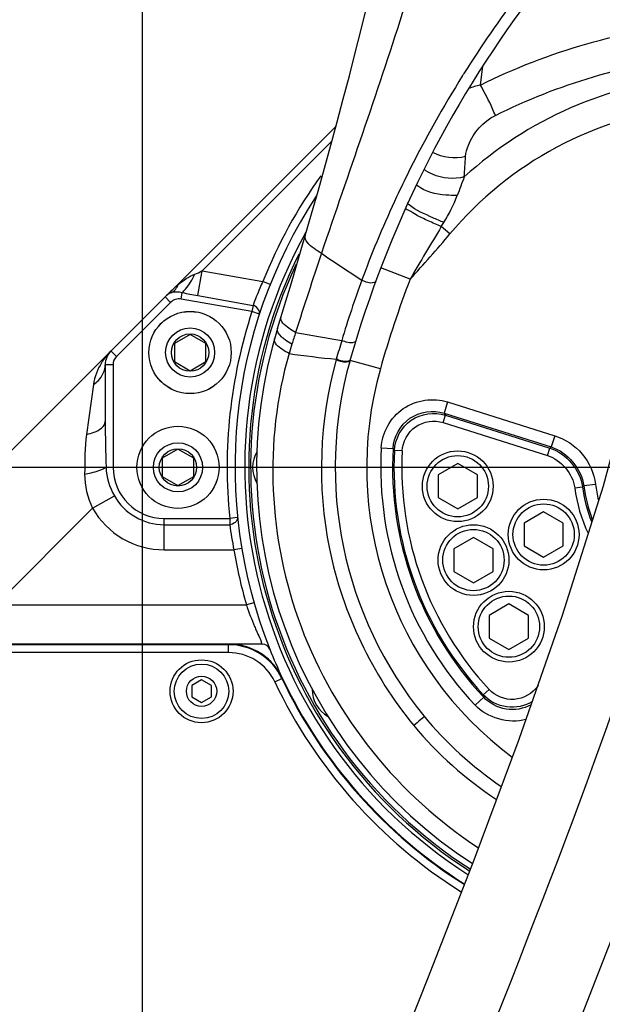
# Model space of a CAD drawing. Header units: millimetres. Extents: x 0 to 11890, y 0 to 8410.
# Tile 89 of 116: x 6623 to 6771, y 4780 to 5030. Entities that reach past the tile are written whole.
import ezdxf

# ---------------------------------------------------------------- set-up
doc = ezdxf.new("R2010")
doc.units = ezdxf.units.MM
doc.header["$LTSCALE"] = 653.95
doc.linetypes.add('CENTER', pattern=[0.6, 0.375, -0.075, 0.075, -0.075])
doc.layers.get('0').update_dxf_attribs({"linetype": 'CONTINUOUS'})
for name, color, linetype in [('08ALL_ASSEM_MEMBER', 7, 'CONTINUOUS'), ('204101000062_DXF_AXIS', 7, 'CONTINUOUS'), ('304102000091DXF_CONTINUOUS_LINE', 7, 'CONTINUOUS'), ('304103000034DXF_CONTINUOUS_LINE', 7, 'CONTINUOUS'), ('304103000201DXF_CONTINUOUS_LINE', 7, 'CONTINUOUS'), ('304106000060DXF_CONTINUOUS_LINE', 7, 'CONTINUOUS'), ('304301000100DXF_CONTINUOUS_LINE', 7, 'CONTINUOUS'), ('501023000035DXF_CONTINUOUS_LINE', 7, 'CONTINUOUS'), ('501023000153DXF_CONTINUOUS_LINE', 7, 'CONTINUOUS'), ('501024000011DXF_CONTINUOUS_LINE', 7, 'CONTINUOUS'), ('501024000018DXF_CONTINUOUS_LINE', 7, 'CONTINUOUS'), ('504001000008DXF_CONTINUOUS_LINE', 7, 'CONTINUOUS'), ('604006000005DXF_CONTINUOUS_LINE', 7, 'CONTINUOUS'), ('DEFAULT_1', 7, 'CENTER'), ('JISHUZIL_DXF_BALLOON', 7, 'CONTINUOUS'), ('JISHUZIL_DXF_DIMENSION', 7, 'CONTINUOUS'), ('线缆_DXF_CONTINUOUS_LINE', 7, 'CONTINUOUS')]:
    doc.layers.add(name, color=color, linetype=linetype)
doc.styles.get("Standard").update_dxf_attribs({"font": 'txt', "width": 0.7})
doc.dimstyles.new('DIMSTYLE_1', dxfattribs={"dimtxt": 80, "dimasz": 70, "dimexe": 1.5, "dimexo": 0, "dimgap": 2, "dimtad": 1, "dimdsep": 46, "dimtxsty": 'Standard', "dimblk": '_FILLED', "dimblk1": '_FILLED', "dimblk2": '_FILLED', "dimcen": 0.09, "dimclrt": 5, "dimazin": 2, "dimtp": 0.5, "dimtm": 0.5, "dimtfac": 1, "dimtofl": 0, "dimtmove": 0, "dimatfit": 3, "dimldrblk": '_FILLED', "dimfxl": 0, "dimtolj": 1, "dimarcsym": 0})
doc.dimstyles.new('DIMSTYLE_12', dxfattribs={"dimtxt": 80, "dimasz": 70, "dimexe": 1.5, "dimexo": 0, "dimgap": 2, "dimtad": 0, "dimtih": 1, "dimtoh": 1, "dimdec": 1, "dimdsep": 46, "dimtxsty": 'Standard', "dimblk": '_FILLED', "dimblk1": '_FILLED', "dimblk2": '_FILLED', "dimcen": 0.09, "dimclrt": 5, "dimazin": 2, "dimtp": 0.5, "dimtm": 0.5, "dimtfac": 1, "dimtdec": 0, "dimtofl": 0, "dimtmove": 0, "dimatfit": 3, "dimldrblk": '_FILLED', "dimfxl": 0, "dimtolj": 1, "dimarcsym": 0})
doc.dimstyles.new('DIMSTYLE_16', dxfattribs={"dimtxt": 80, "dimasz": 70, "dimexe": 1.5, "dimexo": 0, "dimgap": 2, "dimtad": 0, "dimtih": 1, "dimtoh": 1, "dimdec": 1, "dimdsep": 46, "dimtxsty": 'Standard', "dimblk": '_FILLED', "dimblk1": '_FILLED', "dimblk2": '_FILLED', "dimcen": 0.09, "dimclrt": 5, "dimazin": 2, "dimtp": 1.2, "dimtm": 1.2, "dimtfac": 1, "dimtdec": 0, "dimtofl": 0, "dimtmove": 0, "dimatfit": 3, "dimldrblk": '_FILLED', "dimfxl": 0, "dimtolj": 1, "dimarcsym": 0})
doc.dimstyles.new('DIMSTYLE_17', dxfattribs={"dimtxt": 80, "dimasz": 70, "dimexe": 1.5, "dimexo": 0, "dimgap": 2, "dimtad": 0, "dimtih": 1, "dimtoh": 1, "dimdec": 1, "dimdsep": 46, "dimtxsty": 'Standard', "dimblk": '_FILLED', "dimblk1": '_FILLED', "dimblk2": '_FILLED', "dimcen": 0.09, "dimclrt": 5, "dimazin": 2, "dimtp": 2, "dimtm": 2, "dimtfac": 1, "dimtdec": 0, "dimtofl": 0, "dimtmove": 0, "dimatfit": 3, "dimldrblk": '_FILLED', "dimfxl": 0, "dimtolj": 1, "dimarcsym": 0})
doc.dimstyles.new('DIMSTYLE_3', dxfattribs={"dimtxt": 80, "dimasz": 70, "dimexe": 1.5, "dimexo": 0, "dimgap": 2, "dimtad": 1, "dimdec": 1, "dimdsep": 46, "dimtxsty": 'Standard', "dimblk": '_FILLED', "dimblk1": '_FILLED', "dimblk2": '_FILLED', "dimcen": 0.09, "dimclrt": 5, "dimazin": 2, "dimtp": 1.2, "dimtm": 1.2, "dimtfac": 1, "dimtdec": 1, "dimtofl": 0, "dimtmove": 0, "dimatfit": 3, "dimldrblk": '_FILLED', "dimfxl": 0, "dimtolj": 1, "dimarcsym": 0})
doc.dimstyles.new('DIMSTYLE_4', dxfattribs={"dimtxt": 80, "dimasz": 70, "dimexe": 1.5, "dimexo": 0, "dimgap": 2, "dimtad": 1, "dimdsep": 46, "dimtxsty": 'Standard', "dimblk": '_FILLED', "dimblk1": '_FILLED', "dimblk2": '_FILLED', "dimcen": 0.09, "dimclrt": 5, "dimazin": 2, "dimtp": 0.8, "dimtm": 0.8, "dimtfac": 1, "dimtofl": 0, "dimtmove": 0, "dimatfit": 3, "dimldrblk": '_FILLED', "dimfxl": 0, "dimtolj": 1, "dimarcsym": 0})
doc.dimstyles.new('DIMSTYLE_8', dxfattribs={"dimtxt": 80, "dimasz": 70, "dimexe": 1.5, "dimexo": 0, "dimgap": 2, "dimtad": 0, "dimtih": 1, "dimtoh": 1, "dimdsep": 46, "dimtxsty": 'Standard', "dimblk": '_FILLED', "dimblk1": '_FILLED', "dimblk2": '_FILLED', "dimcen": 0.09, "dimclrt": 5, "dimazin": 2, "dimtp": 0.1, "dimtm": 0.1, "dimtfac": 1, "dimtofl": 0, "dimtmove": 0, "dimatfit": 3, "dimldrblk": '_FILLED', "dimfxl": 0, "dimtolj": 1, "dimarcsym": 0})

# ---------------------------------------------------------------- blocks, each defined once
blk = doc.blocks.new('_FILLED')
at = {"color": 0, "linetype": 'ByBlock'}
blk.add_solid([(0, 0), (-1, 0.1429), (-1, -0.1429)], dxfattribs=at)
blk = doc.blocks.new('*D4')
at = {"layer": 'JISHUZIL_DXF_DIMENSION', "color": 2, "linetype": 'Continuous', "transparency": 16777216}
for p, q in [((6963.06, 6037.35), (5675.77, 6037.35)), ((5690.77, 6037.35), (5690.77, 5208.31)), ((5690.77, 4379.27), (5690.77, 5208.31)), ((6468.09, 4379.27), (5675.77, 4379.27))]:
    blk.add_line(p, q, dxfattribs=at)
at = {"layer": 'JISHUZIL_DXF_DIMENSION', "color": 2, "linetype": 'Continuous', "transparency": 16777216, "xscale": 70, "yscale": 70, "zscale": 70}
for p, rotation in [((5690.77, 6037.35), 90), ((5690.77, 4379.27), 270)]:
    blk.add_blockref('_FILLED', p, dxfattribs=dict(at, rotation=rotation))
blk = doc.blocks.new('*D6')
at = {"layer": 'JISHUZIL_DXF_DIMENSION', "color": 2, "linetype": 'Continuous', "transparency": 16777216}
for p, q in [((6778.15, 5826.27), (5902.48, 5826.27)), ((5917.48, 5826.27), (5917.48, 5371.27)), ((5917.48, 4916.27), (5917.48, 5371.27)), ((6589.03, 4916.27), (5902.48, 4916.27))]:
    blk.add_line(p, q, dxfattribs=at)
at = {"layer": 'JISHUZIL_DXF_DIMENSION', "color": 2, "linetype": 'Continuous', "transparency": 16777216, "xscale": 70, "yscale": 70, "zscale": 70}
for p, rotation in [((5917.48, 5826.27), 90), ((5917.48, 4916.27), 270)]:
    blk.add_blockref('_FILLED', p, dxfattribs=dict(at, rotation=rotation))
blk = doc.blocks.new('*D7')
at = {"layer": 'JISHUZIL_DXF_DIMENSION', "color": 2, "linetype": 'Continuous', "transparency": 16777216}
for p, q in [((6653.95, 4565.27), (6653.95, 6419.47)), ((6802.95, 5850.2), (6802.95, 6419.47)), ((6653.95, 6404.47), (6400.76, 6404.47)), ((6400.76, 6404.47), (6728.45, 6404.47)), ((6902.95, 6404.47), (6728.45, 6404.47)), ((6802.95, 6404.47), (6902.95, 6404.47))]:
    blk.add_line(p, q, dxfattribs=at)
at = {"layer": 'JISHUZIL_DXF_DIMENSION', "color": 2, "linetype": 'Continuous', "transparency": 16777216, "xscale": 70, "yscale": 70, "zscale": 70}
blk.add_blockref('_FILLED', (6653.95, 6404.47), dxfattribs=at)
at = {"layer": 'JISHUZIL_DXF_DIMENSION', "color": 2, "linetype": 'Continuous', "transparency": 16777216, "xscale": 70, "yscale": 70, "zscale": 70, "rotation": 180}
blk.add_blockref('_FILLED', (6802.95, 6404.47), dxfattribs=at)
blk = doc.blocks.new('*D17')
at = {"layer": 'JISHUZIL_DXF_DIMENSION', "color": 2, "linetype": 'Continuous', "transparency": 16777216}
blk.add_line((6653.95, 4565.27), (6653.95, 6976.57), dxfattribs=at)
blk = doc.blocks.new('*D22')
at = {"layer": 'JISHUZIL_DXF_BALLOON', "color": 2, "linetype": 'Continuous', "transparency": 16777216}
for p, q in [((6792.9, 5196.8), (6792.9, 4014.94)), ((6792.9, 4014.94), (6869.23, 3897.72)), ((6869.23, 3897.72), (6869.23, 3109.27))]:
    blk.add_line(p, q, dxfattribs=at)
blk = doc.blocks.new('*D30')
at = {"layer": 'JISHUZIL_DXF_BALLOON', "color": 2, "linetype": 'Continuous', "transparency": 16777216}
blk.add_line((4950.28, 4916.27), (4950.28, 6976.57), dxfattribs=at)
blk = doc.blocks.new('*D37')
at = {"layer": 'JISHUZIL_DXF_BALLOON', "color": 2, "linetype": 'Continuous', "transparency": 16777216}
blk.add_line((8655.62, 4916.27), (8655.62, 6976.57), dxfattribs=at)

msp = doc.modelspace()

# ---------------------------------------------------------------- linework, layer by layer
at = {"color": 4, "linetype": 'Continuous'}
msp.add_arc((6802.947, 4916.266), 1852.669, 305, 180, dxfattribs=at)
at = {"layer": '08ALL_ASSEM_MEMBER', "color": 40, "linetype": 'Continuous'}
msp.add_open_spline([(6734.015, 4751.065), (6785.112, 4878.808), (6805.746, 4939.063), (6820.544, 5059.585)], degree=3, dxfattribs=at)
at = {"layer": '204101000062_DXF_AXIS', "color": 7, "linetype": 'CENTER'}
msp.add_line((6802.947, 4916.266), (6766.786, 4916.266), dxfattribs=at)
at = {"layer": '304102000091DXF_CONTINUOUS_LINE', "color": 7, "linetype": 'Continuous'}
msp.add_line((6675.904, 4871.266), (6611.981, 4871.266), dxfattribs=at)
at = {"layer": '304102000091DXF_CONTINUOUS_LINE', "color": 9, "linetype": 'Continuous'}
for p, q in [((6675.815, 4871.125), (6612.039, 4871.125)), ((6675.815, 4871.125), (6675.904, 4871.266)), ((6675.815, 4869.126), (6675.815, 4871.125)), ((6675.815, 4869.126), (6612.039, 4869.126)), ((6687.565, 4861.686), (6689.373, 4862.541)), ((6689.373, 4862.541), (6689.465, 4862.673))]:
    msp.add_line(p, q, dxfattribs=at)
at = {"layer": '304102000091DXF_CONTINUOUS_LINE', "color": 7, "linetype": 'Continuous'}
for centre, radius, start, end in [((6675.898, 4856.212), 15.054, 77.1153, 89.97638), ((6675.892, 4856.235), 15.033, 64.12643, 77.07618), ((6675.874, 4856.22), 15.054, 51.19928, 64.08631), ((6675.879, 4856.243), 15.033, 38.20642, 51.15914), ((6675.856, 4856.238), 15.054, 25.3033, 38.16725), ((6802.947, 4916.266), 125.5, 205.27966, 237.64449)]:
    msp.add_arc(centre, radius, start, end, dxfattribs=at)
at = {"layer": '304102000091DXF_CONTINUOUS_LINE', "color": 9, "linetype": 'Continuous'}
for radius, end in [(125.64, 237.6474), (127.64, 237.82035)]:
    msp.add_arc((6802.947, 4916.266), radius, 205.31587, end, dxfattribs=at)
for points, knots in [([(6689.373, 4862.541), (6688.182, 4865.058), (6684.286, 4869.506), (6678.6, 4871.125), (6675.815, 4871.125)], [0, 0, 0, 0, 0.5, 1, 1, 1, 1]), ([(6687.565, 4861.686), (6686.533, 4863.867), (6683.157, 4867.723), (6678.228, 4869.125), (6675.815, 4869.126)], [0, 0, 0, 0, 0.4999999, 1, 1, 1, 1])]:
    msp.add_open_spline(points, degree=3, knots=knots, dxfattribs=at)
at = {"layer": '304103000034DXF_CONTINUOUS_LINE', "color": 7, "linetype": 'Continuous'}
for p, q in [((6592.442, 4892.437), (6703.151, 5003.146)), ((6644.447, 4942.371), (6644.447, 4927.919)), ((6684.426, 4871.266), (6675.904, 4871.266))]:
    msp.add_line(p, q, dxfattribs=at)
at = {"layer": '304103000034DXF_CONTINUOUS_LINE', "color": 9, "linetype": 'Continuous'}
for p, q in [((6669.101, 4966.267), (6702.094, 4999.261)), ((6667.989, 4959.965), (6669.101, 4966.267)), ((6669.101, 4966.267), (6684.537, 4963.545)), ((6686.394, 4962.804), (6684.537, 4963.546)), ((6663.733, 4959.091), (6664.027, 4960.756)), ((6667.989, 4959.965), (6682.045, 4957.486)), ((6661.091, 4958.257), (6647.325, 4944.492)), ((6661.091, 4958.257), (6659.677, 4959.672)), ((6681.767, 4955.911), (6663.733, 4959.091)), ((6682.045, 4957.486), (6681.767, 4955.911)), ((6683.668, 4955.289), (6681.767, 4955.911)), ((6647.325, 4944.492), (6645.911, 4945.906)), ((6646.447, 4942.371), (6644.447, 4942.371)), ((6646.447, 4942.371), (6646.447, 4916.266)), ((6641.451, 4937.367), (6639.699, 4924.667)), ((6646.447, 4916.266), (6644.656, 4916.266)), ((6641.211, 4905.851), (6646.769, 4909.025)), ((6641.211, 4905.852), (6616.626, 4881.266)), ((6659.447, 4895.266), (6659.447, 4903.266)), ((6659.447, 4903.266), (6676.111, 4903.266)), ((6678.101, 4903.47), (6676.111, 4903.266)), ((6676.111, 4903.266), (6676.111, 4901.666)), ((6659.447, 4901.666), (6676.111, 4901.666)), ((6659.447, 4895.266), (6677.188, 4895.266)), ((6679.161, 4895.595), (6677.188, 4895.266)), ((6616.626, 4881.266), (6680.345, 4881.265)), ((6682.268, 4881.815), (6680.345, 4881.266))]:
    msp.add_line(p, q, dxfattribs=at)
for centre, radius, start, end in [((6802.947, 4916.266), 127.5, 144.39947, 158.23415), ((6701.542, 4918.071), 59.017, 130.72783, 133.45964), ((6705.253, 4914.1), 64.451, 133.42613, 135.00302), ((6683.238, 5046.684), 88.05, 257.39718, 260.02694), ((6663.212, 4956.136), 3, 80, 135), ((6802.947, 4916.266), 127.5, 161.88407, 185.85209), ((6657.778, 4934.003), 16.807, 138.29434, 146.99576), ((6657.998, 4933.812), 17.098, 134.99772, 138.30686), ((6657.448, 4934.226), 16.409, 147.02183, 148.25052), ((6649.447, 4942.371), 3, 135, 180), ((6659.447, 4916.266), 13, 180, 270), ((6659.447, 4916.266), 14.6, 209.73156, 270), ((6659.447, 4916.266), 21, 209.72862, 270), ((6758.167, 4912.181), 82.727, 187.30286, 191.79841), ((6802.947, 4916.266), 127.5, 189.47984, 195.93335), ((6769.164, 4911.703), 93.89, 198.91671, 202.52306), ((6770.667, 4912.323), 95.515, 202.52123, 203.24677), ((6770.869, 4912.405), 95.733, 203.24416, 203.76231)]:
    msp.add_arc(centre, radius, start, end, dxfattribs=at)
at = {"layer": '304103000034DXF_CONTINUOUS_LINE', "color": 7, "linetype": 'Continuous'}
for centre, radius, start, end in [((6802.947, 4916.266), 125.5, 146.64259, 201.63036), ((6802.947, 4916.266), 123, 150.8853, 237.39502), ((6663.212, 4956.136), 5, 114.35708, 135), ((6649.447, 4942.371), 5, 135, 180), ((6684.426, 4869.266), 2, 21.63099, 90), ((6802.947, 4916.266), 125.5, 201.63099, 205.29555)]:
    msp.add_arc(centre, radius, start, end, dxfattribs=at)
at = {"layer": '304103000034DXF_CONTINUOUS_LINE', "color": 9, "linetype": 'Continuous'}
for points in [[(6663.036, 4962.795), (6664.281, 4963.866), (6665.665, 4964.868), (6667.22, 4965.397)], [(6667.22, 4965.397), (6667.869, 4965.617), (6668.515, 4965.898), (6669.06, 4966.313)], [(6661.15, 4960.691), (6662.008, 4961.079), (6662.683, 4961.922), (6663.036, 4962.795)], [(6661.149, 4960.691), (6662.023, 4961.087), (6663.106, 4961.027), (6664.027, 4960.756)], [(6683.668, 4955.289), (6683.951, 4956.154), (6682.928, 4957.263), (6682.045, 4957.486)], [(6643.495, 4942.861), (6642.466, 4941.199), (6641.719, 4939.302), (6641.451, 4937.367)], [(6644.447, 4927.919), (6644.447, 4924.034), (6644.558, 4920.15), (6644.656, 4916.266)], [(6639.699, 4924.667), (6639.238, 4921.323), (6639.247, 4917.928), (6639.205, 4914.552)], [(6644.656, 4916.266), (6644.749, 4913.753), (6645.522, 4911.208), (6646.769, 4909.025)], [(6639.205, 4914.552), (6639.168, 4911.576), (6639.945, 4908.546), (6641.211, 4905.852)], [(6678.101, 4903.47), (6678.192, 4902.579), (6677.005, 4901.716), (6676.111, 4901.666)]]:
    msp.add_open_spline(points, degree=3, dxfattribs=at)
for points, knots in [([(6664.027, 4960.756), (6664.318, 4961.01), (6665.618, 4962.385), (6666.575, 4964.045), (6667.22, 4965.397)], [0, 0, 0, 0, 0.2051797, 1, 1, 1, 1]), ([(6684.537, 4963.545), (6684.277, 4962.977), (6683.39, 4960.981), (6682.581, 4958.951), (6682.045, 4957.486)], [0, 0, 0, 0, 0.2859101, 1, 1, 1, 1]), ([(6641.451, 4937.367), (6641.905, 4937.658), (6643.472, 4938.882), (6644.447, 4940.921), (6644.447, 4942.371)], [0, 0, 0, 0, 0.2710046, 1, 1, 1, 1]), ([(6639.699, 4924.667), (6640.358, 4924.797), (6642.154, 4925.249), (6644.447, 4926.619), (6644.447, 4927.919)], [0, 0, 0, 0, 0.3407534, 1, 1, 1, 1]), ([(6639.205, 4914.552), (6639.774, 4914.651), (6641.634, 4915.039), (6643.532, 4915.552), (6644.656, 4916.266)], [0, 0, 0, 0, 0.3027275, 1, 1, 1, 1]), ([(6683.251, 4873.83), (6683.529, 4873.198), (6684.092, 4872.531), (6684.192, 4871.355), (6684.426, 4871.266)], [0, 0, 0, 0, 0.7341439, 1, 1, 1, 1])]:
    msp.add_open_spline(points, degree=3, knots=knots, dxfattribs=at)
at = {"layer": '304103000201DXF_CONTINUOUS_LINE', "color": 9, "linetype": 'Continuous'}
for p, q in [((6739.872, 5013.573), (6740.5, 5018.381)), ((6729.929, 4977.535), (6730.552, 4978.569)), ((6732.132, 4975.686), (6729.929, 4977.535)), ((6722, 4964.178), (6714.525, 4967.028)), ((6703.226, 4943.793), (6703.173, 4943.602)), ((6714.422, 4941.313), (6706.724, 4943.491)), ((6731.545, 4932.905), (6730.643, 4930.046)), ((6731.545, 4932.905), (6758.784, 4924.317)), ((6730.643, 4930.046), (6757.882, 4921.457)), ((6730.372, 4927.663), (6730.973, 4929.569)), ((6730.372, 4927.663), (6756.958, 4919.28)), ((6730.973, 4929.569), (6757.559, 4921.187)), ((6758.784, 4924.317), (6757.882, 4921.457)), ((6714.666, 4921.246), (6717.66, 4921.078)), ((6719.983, 4920.44), (6717.987, 4920.54)), ((6756.958, 4919.28), (6757.559, 4921.187)), ((6763.86, 4911.067), (6765.841, 4911.33)), ((6766.171, 4911.546), (6765.841, 4911.33)), ((6769.145, 4911.928), (6766.171, 4911.546)), ((6742.076, 4859.74), (6740.611, 4858.38)), ((6738.522, 4855.705), (6740.706, 4857.758))]:
    msp.add_line(p, q, dxfattribs=at)
at = {"layer": '304103000201DXF_CONTINUOUS_LINE', "color": 7, "linetype": 'Continuous'}
for p, q in [((6721.412, 4983.491), (6721.547, 4983.789)), ((6706.777, 4943.679), (6706.724, 4943.491))]:
    msp.add_line(p, q, dxfattribs=at)
for centre, radius, start, end in [((5254.853, 5393.555), 1500, 342.865067, 357.709177), ((6976.147, 4867.26), 280, 143.07654, 164.16171), ((6802.947, 4916.266), 120, 162.86507, 237.14667), ((6802.947, 4916.266), 100, 164.20168, 219.2116)]:
    msp.add_arc(centre, radius, start, end, dxfattribs=at)
at = {"layer": '304103000201DXF_CONTINUOUS_LINE', "color": 9, "linetype": 'Continuous'}
for centre, radius, start, end in [((6985.6, 4859.442), 295.171, 143.0281, 147.85914), ((6981.292, 4862.059), 290.131, 147.95924, 153.52122), ((6802.947, 4916.266), 99.894, 95.10474, 132.26135), ((6745.946, 4986.842), 27.412, 106.11217, 109.44939), ((6745.905, 4986.997), 27.253, 102.79033, 106.11895), ((6974.416, 4865.573), 282.409, 153.53738, 154.95075), ((8259.041, 4413.122), 1628.92, 159.251421, 159.429028), ((6966.205, 4869.311), 273.388, 154.93176, 159.54275), ((7493.08, 4515.513), 892.112, 148.808716, 149.806372), ((6485.001, 5183.055), 322.608, 317.27629, 319.99979), ((8291.038, 4439.592), 1677.887, 161.544874, 162.267583), ((7256.75, 5801.213), 1000.136, 236.135335, 236.841416), ((6957.966, 4872.494), 264.556, 159.56516, 159.77925), ((6953.325, 4874.39), 259.545, 159.81774, 163.38822), ((6976.147, 4867.26), 272, 159.12603, 164.20168), ((6735.075, 5158.872), 212.477, 258.54273, 261.75697), ((6908.772, 4886.82), 213.295, 163.16661, 164.50776), ((6723.894, 5165.786), 222.953, 261.56907, 264.68103), ((6802.947, 4916.266), 92, 164.20168, 233.28994), ((6887.313, 5038.268), 190.413, 214.63531, 214.80983), ((6802.947, 4916.266), 88.421, 176.77083, 223.22917), ((6802.947, 4916.266), 85.423, 176.77083, 223.22917), ((6903.025, 5033.522), 216.804, 211.24132, 211.4076), ((6802.947, 4916.266), 85.067, 177.11987, 222.88013), ((6802.947, 4916.266), 83.069, 177.11987, 222.88013), ((6875.397, 4780.944), 183.176, 129.90648, 130.03829), ((6802.947, 4916.266), 39.431, 187.57635, 205.16621), ((6802.947, 4916.266), 37.433, 187.57635, 201.64858), ((6802.947, 4916.266), 37.077, 187.31272, 200.94107), ((6802.947, 4916.266), 34.079, 187.31272, 194.1302), ((6747.981, 4865.153), 7.941, 324.6627, 327.48511), ((6954.982, 4890.772), 216.804, 188.5924, 188.75868)]:
    msp.add_arc(centre, radius, start, end, dxfattribs=at)
for points, knots in [([(6726.436, 5053.251), (6724.402, 5046.049), (6716.041, 5018.337), (6706.301, 4991.076), (6699.442, 4970.747)], [0, 0, 0, 0, 0.258625, 1, 1, 1, 1]), ([(6735.666, 5016.473), (6735.615, 5016.391), (6735.511, 5016.227), (6735.408, 5016.062), (6735.357, 5015.98)], [0, 0, 0, 0, 0.5000719, 1, 1, 1, 1]), ([(6743.679, 5005.818), (6743.448, 5006.404), (6742.307, 5009.051), (6740.989, 5011.62), (6739.872, 5013.573)], [0, 0, 0, 0, 0.2189465, 1, 1, 1, 1]), ([(6792.709, 5008.139), (6781.116, 5006.847), (6758.212, 4999.767), (6739.63, 4984.621), (6732.132, 4975.686)], [0, 0, 0, 0, 0.5000259, 1, 1, 1, 1]), ([(6736.1, 4995.359), (6736.166, 4996.367), (6737.338, 5000.663), (6740.646, 5004.3), (6743.679, 5005.818)], [0, 0, 0, 0, 0.2296005, 1, 1, 1, 1]), ([(6735.767, 4990.196), (6733.149, 4989.491), (6729.267, 4989.838), (6726.174, 4991.607), (6725.537, 4992.131)], [0, 0, 0, 0, 0.7667148, 1, 1, 1, 1]), ([(6723.876, 4987.934), (6723.828, 4987.974), (6723.737, 4988.054), (6723.651, 4988.139), (6723.609, 4988.182)], [0, 0, 0, 0, 0.5120966, 1, 1, 1, 1]), ([(6733.985, 4985.471), (6733.018, 4985.432), (6729.564, 4985.604), (6725.808, 4986.304), (6723.876, 4987.934)], [0, 0, 0, 0, 0.2769939, 1, 1, 1, 1]), ([(6729.929, 4977.535), (6728.803, 4978.011), (6726.73, 4978.964), (6723.667, 4980.349), (6722.27, 4981.394), (6720.75, 4982.031), (6720.872, 4982.301)], [0, 0, 0, 0, 0.3567094, 0.6837792, 0.9133551, 1, 1, 1, 1]), ([(6721.739, 4983.077), (6721.643, 4983.154), (6721.517, 4983.254), (6721.389, 4983.441), (6721.412, 4983.493)], [0, 0, 0, 0, 0.6848379, 1, 1, 1, 1]), ([(6730.552, 4978.569), (6729.627, 4978.961), (6726.639, 4980.341), (6723.534, 4981.645), (6721.739, 4983.077)], [0, 0, 0, 0, 0.304402, 1, 1, 1, 1]), ([(6699.443, 4970.748), (6698.794, 4971.108), (6697.166, 4972.131), (6694.995, 4974.039), (6695.37, 4975.331)], [0, 0, 0, 0, 0.3553855, 1, 1, 1, 1]), ([(6713.257, 4963.639), (6713.194, 4963.465), (6711.937, 4962.818), (6710.636, 4963.417), (6709.715, 4963.934)], [0, 0, 0, 0, 0.1489463, 1, 1, 1, 1]), ([(6692.869, 4950.629), (6692.285, 4950.942), (6690.853, 4951.817), (6688.838, 4953.455), (6689.182, 4954.578)], [0, 0, 0, 0, 0.3608894, 1, 1, 1, 1]), ([(6690.247, 4948.686), (6689.907, 4948.932), (6689.017, 4949.64), (6688.042, 4950.87), (6688.273, 4951.62)], [0, 0, 0, 0, 0.3481449, 1, 1, 1, 1]), ([(6691.205, 4945.242), (6690.625, 4945.537), (6689.196, 4946.364), (6687.198, 4947.945), (6687.514, 4949.057)], [0, 0, 0, 0, 0.3600183, 1, 1, 1, 1]), ([(6708.169, 4948.422), (6708.117, 4948.254), (6706.85, 4947.6), (6705.569, 4948.132), (6704.612, 4948.59)], [0, 0, 0, 0, 0.1424641, 1, 1, 1, 1]), ([(6691.205, 4945.242), (6684.746, 4922.968), (6687.15, 4872.067), (6719.212, 4832.571), (6739.352, 4819.438)], [0, 0, 0, 0, 0.4909779, 1, 1, 1, 1]), ([(6703.173, 4943.602), (6698.883, 4928.149), (6697.587, 4894.153), (6712.374, 4863.38), (6722.923, 4850.56)], [0, 0, 0, 0, 0.4913487, 1, 1, 1, 1]), ([(6706.313, 4943.155), (6706.116, 4943.086), (6705.04, 4942.954), (6703.956, 4943.246), (6703.173, 4943.602)], [0, 0, 0, 0, 0.1954617, 1, 1, 1, 1]), ([(6704.363, 4943.408), (6704.163, 4943.456), (6703.778, 4943.568), (6703.403, 4943.712), (6703.226, 4943.793)], [0, 0, 0, 0, 0.5134816, 1, 1, 1, 1]), ([(6706.777, 4943.679), (6706.744, 4943.561), (6706.006, 4942.986), (6705.063, 4943.237), (6704.363, 4943.408)], [0, 0, 0, 0, 0.145399, 1, 1, 1, 1]), ([(6706.724, 4943.491), (6706.703, 4943.415), (6706.58, 4943.264), (6706.411, 4943.189), (6706.313, 4943.155)], [0, 0, 0, 0, 0.4313019, 1, 1, 1, 1]), ([(6714.666, 4921.246), (6714.881, 4925.046), (6719.105, 4932.865), (6727.913, 4934.05), (6731.545, 4932.905)], [0, 0, 0, 0, 0.4999255, 1, 1, 1, 1]), ([(6717.66, 4921.078), (6717.823, 4924.001), (6721.071, 4930.02), (6727.85, 4930.928), (6730.643, 4930.046)], [0, 0, 0, 0, 0.4999255, 1, 1, 1, 1]), ([(6717.987, 4920.54), (6718.136, 4923.474), (6721.374, 4929.525), (6728.173, 4930.451), (6730.973, 4929.569)], [0, 0, 0, 0, 0.5001669, 1, 1, 1, 1]), ([(6719.983, 4920.44), (6720.102, 4922.787), (6722.691, 4927.631), (6728.132, 4928.369), (6730.372, 4927.663)], [0, 0, 0, 0, 0.500167, 1, 1, 1, 1]), ([(6758.784, 4924.317), (6761.459, 4923.473), (6766.429, 4920.182), (6768.787, 4914.709), (6769.145, 4911.928)], [0, 0, 0, 0, 0.5001288, 1, 1, 1, 1]), ([(6754.459, 4860.56), (6753.134, 4858.691), (6748.539, 4856.026), (6743.634, 4858.062), (6742.076, 4859.74)], [0, 0, 0, 0, 0.5001993, 1, 1, 1, 1]), ([(6753.137, 4856.648), (6751.226, 4855.483), (6746.449, 4854.451), (6742.134, 4856.742), (6740.611, 4858.38)], [0, 0, 0, 0, 0.5001884, 1, 1, 1, 1]), ([(6752.744, 4855.809), (6750.857, 4854.786), (6746.27, 4853.975), (6742.177, 4856.193), (6740.706, 4857.758)], [0, 0, 0, 0, 0.4998891, 1, 1, 1, 1]), ([(6725.465, 4853.047), (6725.715, 4852.74), (6724.096, 4851.701), (6723.572, 4851.023), (6722.923, 4850.56)], [0, 0, 0, 0, 0.3317616, 1, 1, 1, 1])]:
    msp.add_open_spline(points, degree=3, knots=knots, dxfattribs=at)
for points in [[(6739.872, 5013.573), (6757.112, 5022.146), (6776.268, 5027.765), (6795.464, 5029.253)], [(6743.679, 5005.818), (6759.595, 5013.775), (6777.204, 5019.155), (6794.925, 5020.766)], [(6736.1, 4995.359), (6733.35, 4994.729), (6730.217, 4995.106), (6727.698, 4996.376)], [(6735.767, 4990.196), (6735.876, 4991.917), (6735.987, 4993.638), (6736.1, 4995.359)], [(6730.552, 4978.569), (6731.888, 4980.764), (6733.082, 4983.066), (6733.985, 4985.471)], [(6692.869, 4950.629), (6692.551, 4949.635), (6692.245, 4948.636), (6691.933, 4947.64)], [(6691.933, 4947.64), (6691.351, 4947.953), (6690.783, 4948.298), (6690.247, 4948.686)], [(6691.933, 4947.64), (6691.683, 4946.843), (6691.429, 4946.046), (6691.216, 4945.238)], [(6757.559, 4921.187), (6761.652, 4919.896), (6765.274, 4915.584), (6765.841, 4911.33)], [(6757.882, 4921.457), (6761.99, 4920.163), (6765.623, 4915.818), (6766.171, 4911.546)], [(6756.958, 4919.28), (6760.369, 4918.205), (6763.387, 4914.612), (6763.86, 4911.067)], [(6751.466, 4852.082), (6747.149, 4850.881), (6741.591, 4852.44), (6738.522, 4855.705)], [(6725.465, 4853.047), (6731.093, 4846.149), (6737.83, 4840.059), (6745.165, 4835.013)], [(6722.923, 4850.56), (6728.9, 4843.297), (6736.11, 4836.943), (6743.936, 4831.726)]]:
    msp.add_open_spline(points, degree=3, dxfattribs=at)
at = {"layer": '304106000060DXF_CONTINUOUS_LINE', "color": 7, "linetype": 'Continuous'}
msp.add_line((6675.903, 4871.266), (6611.983, 4871.266), dxfattribs=at)
for centre, radius, start, end in [((6675.903, 4856.266), 15, 25.28025, 90), ((6802.947, 4916.266), 125.5, 205.28025, 237.64455)]:
    msp.add_arc(centre, radius, start, end, dxfattribs=at)
at = {"layer": '304301000100DXF_CONTINUOUS_LINE', "color": 7, "linetype": 'Continuous'}
for radius, start, end in [(122, 153.58078, 237.31822), (121.5, 154.8236, 237.2691)]:
    msp.add_arc((6802.947, 4916.266), radius, start, end, dxfattribs=at)
at = {"layer": '501023000035DXF_CONTINUOUS_LINE', "color": 7, "linetype": 'Continuous'}
for p, q in [((6734.115, 4917.226), (6729.115, 4914.339)), ((6739.115, 4914.339), (6734.115, 4917.226)), ((6729.115, 4914.339), (6729.115, 4908.566)), ((6739.115, 4908.566), (6739.115, 4914.339)), ((6729.115, 4908.566), (6734.115, 4905.679)), ((6734.115, 4905.679), (6739.115, 4908.566)), ((6755.962, 4904.938), (6750.962, 4902.051)), ((6760.962, 4902.051), (6755.962, 4904.938)), ((6750.962, 4902.051), (6750.962, 4896.278)), ((6760.962, 4896.278), (6760.962, 4902.051)), ((6738.108, 4898.44), (6733.108, 4895.553)), ((6743.108, 4895.553), (6738.108, 4898.44)), ((6733.108, 4895.553), (6733.108, 4889.78)), ((6743.108, 4889.78), (6743.108, 4895.553)), ((6750.962, 4896.278), (6755.962, 4893.391)), ((6755.962, 4893.391), (6760.962, 4896.278)), ((6733.108, 4889.78), (6738.108, 4886.893)), ((6738.108, 4886.893), (6743.108, 4889.78)), ((6747.125, 4881.482), (6742.125, 4878.595)), ((6752.125, 4878.595), (6747.125, 4881.482)), ((6742.125, 4878.595), (6742.125, 4872.822)), ((6752.125, 4872.822), (6752.125, 4878.595)), ((6742.125, 4872.822), (6747.125, 4869.935)), ((6747.125, 4869.935), (6752.125, 4872.822))]:
    msp.add_line(p, q, dxfattribs=at)
for centre in [(6734.115, 4911.453), (6755.962, 4899.165), (6738.108, 4892.666), (6747.125, 4875.709)]:
    msp.add_circle(centre, 9, dxfattribs=at)
at = {"layer": '501023000035DXF_CONTINUOUS_LINE', "color": 9, "linetype": 'Continuous'}
for centre in [(6734.115, 4911.453), (6755.962, 4899.165), (6738.108, 4892.666), (6747.125, 4875.709)]:
    msp.add_circle(centre, 7.8, dxfattribs=at)
at = {"layer": '501023000153DXF_CONTINUOUS_LINE', "color": 7, "linetype": 'Continuous'}
for centre, start, end in [((6689.947, 4916.266), 149.44735, 210.47375), ((6705.086, 4859.766), 180.06385, 240.20807)]:
    msp.add_arc(centre, 8, start, end, dxfattribs=at)
at = {"layer": '501024000011DXF_CONTINUOUS_LINE', "color": 7, "linetype": 'Continuous'}
for p, q in [((6666.03, 4950.104), (6662.03, 4947.794)), ((6670.03, 4947.794), (6666.03, 4950.104)), ((6662.03, 4947.794), (6662.03, 4943.176)), ((6670.03, 4943.176), (6670.03, 4947.794)), ((6662.03, 4943.176), (6666.03, 4940.866)), ((6666.03, 4940.866), (6670.03, 4943.176)), ((6662.947, 4920.885), (6658.947, 4918.575)), ((6666.947, 4918.575), (6662.947, 4920.885)), ((6658.947, 4918.575), (6658.947, 4913.956)), ((6666.947, 4913.956), (6666.947, 4918.575)), ((6658.947, 4913.956), (6662.947, 4911.647)), ((6662.947, 4911.647), (6666.947, 4913.956))]:
    msp.add_line(p, q, dxfattribs=at)
for centre, radius in [((6666.03, 4945.485), 10.46), ((6666.03, 4945.485), 6.25), ((6666.03, 4945.485), 4.75), ((6662.947, 4916.266), 10.46), ((6662.947, 4916.266), 6.25), ((6662.947, 4916.266), 4.75)]:
    msp.add_circle(centre, radius, dxfattribs=at)
at = {"layer": '501024000011DXF_CONTINUOUS_LINE', "color": 9, "linetype": 'Continuous'}
for centre in [(6666.03, 4945.485), (6662.947, 4916.266)]:
    msp.add_circle(centre, 10.456, dxfattribs=at)
at = {"layer": '501024000018DXF_CONTINUOUS_LINE', "color": 7, "linetype": 'Continuous'}
for p, q in [((6668.947, 4862.152), (6666.447, 4860.709)), ((6671.447, 4860.709), (6668.947, 4862.152)), ((6666.447, 4860.709), (6666.447, 4857.822)), ((6671.447, 4857.822), (6671.447, 4860.709)), ((6666.447, 4857.822), (6668.947, 4856.379)), ((6668.947, 4856.379), (6671.447, 4857.822))]:
    msp.add_line(p, q, dxfattribs=at)
for radius in [6.931, 3.85]:
    msp.add_circle((6668.947, 4859.266), radius, dxfattribs=at)
at = {"layer": '501024000018DXF_CONTINUOUS_LINE', "color": 9, "linetype": 'Continuous'}
msp.add_circle((6668.947, 4859.266), 6.922, dxfattribs=at)
at = {"layer": '504001000008DXF_CONTINUOUS_LINE', "color": 7, "linetype": 'Continuous'}
msp.add_circle((6668.947, 4859.266), 8, dxfattribs=at)
at = {"layer": '604006000005DXF_CONTINUOUS_LINE', "color": 7, "linetype": 'Continuous'}
for centre, start, end in [((6689.947, 4916.266), 149.47737, 210.43839), ((6705.086, 4859.766), 180.05379, 240.23159)]:
    msp.add_arc(centre, 8, start, end, dxfattribs=at)
at = {"layer": 'DEFAULT_1', "color": 4, "linetype": 'CENTER'}
msp.add_line((6802.947, 4916.266), (5892.947, 4916.266), dxfattribs=at)
at = {"layer": '线缆_DXF_CONTINUOUS_LINE', "color": 7, "linetype": 'Continuous'}
for points in [[(6796.184, 5028.93), (6795.436, 5023.438), (6788.591, 4983.635), (6780.437, 4946.328), (6771.054, 4911.453), (6760.704, 4878.573), (6749.646, 4846.951), (6738.177, 4816.29), (6726.421, 4786.112), (6715.445, 4758.493)], [(6752.585, 4743.638), (6763.762, 4771.755), (6775.744, 4802.586), (6787.509, 4834.06), (6798.875, 4866.57), (6809.517, 4900.463), (6819.202, 4936.449), (6827.666, 4975.018), (6834.814, 5016.378), (6835.867, 5024.07)]]:
    msp.add_lwpolyline(points, dxfattribs=at)

# ---------------------------------------------------------------- dimensions: what is measured, and where the dimension line sits
at = {"layer": 'JISHUZIL_DXF_BALLOON', "color": 2, "linetype": 'Continuous'}
for feature_location, offset, origin, dimstyle, picture, middle in [((4950.278, 4916.266), (0, 2060.308), (6653.947, 4565.266), 'DIMSTYLE_16', '*D30', (4930.278, 7016.574)), ((8655.616, 4916.266), (0, 2060.308), (6653.947, 4916.266), 'DIMSTYLE_17', '*D37', (8635.616, 7016.574)), ((6792.905, 5196.804), (76.324, -2087.53), (6653.947, 5196.804), 'DIMSTYLE_12', '*D22', (6849.229, 2901.273))]:
    dim = msp.add_ordinate_dim(feature_location=feature_location, offset=offset, dtype=1, origin=origin, dimstyle=dimstyle, dxfattribs=at)
    dim.commit()
    dim.dimension.update_dxf_attribs({"geometry": picture, "text_midpoint": middle})
at = {"layer": 'JISHUZIL_DXF_DIMENSION', "color": 2, "linetype": 'Continuous'}
dim = msp.add_ordinate_dim(feature_location=(6653.946793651, 4565.26571305), offset=(0, 2411.3081529), dtype=1, origin=(6653.946793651, 4565.26571305), dimstyle='DIMSTYLE_8', override={"dimgap": 19.999658, "dimtad": 1, "dimtih": 0, "dimtoh": 0}, dxfattribs=at)
dim.commit()
dim.dimension.update_dxf_attribs({"geometry": '*D17', "text_midpoint": (6633.946793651, 7016.57386595)})
for base, p1, p2, angle, dimstyle, picture, middle in [((6653.947, 6404.467), (6802.947, 5850.195), (6653.947, 4565.266), 180, 'DIMSTYLE_1', '*D7', (6400.761, 6404.467)), ((5690.767, 6037.35), (6468.089, 4379.266), (6963.064, 6037.35), 90, 'DIMSTYLE_3', '*D4', (5690.767, 5040.308)), ((5917.479, 5826.266), (6589.03, 4916.266), (6778.151, 5826.266), 90, 'DIMSTYLE_4', '*D6', (5917.479, 5287.266))]:
    dim = msp.add_linear_dim(base=base, p1=p1, p2=p2, angle=angle, dimstyle=dimstyle, dxfattribs=at)
    dim.commit()
    dim.dimension.update_dxf_attribs({"geometry": picture, "text_midpoint": middle, "dimtype": 160})

doc.saveas('drawing.dxf')
